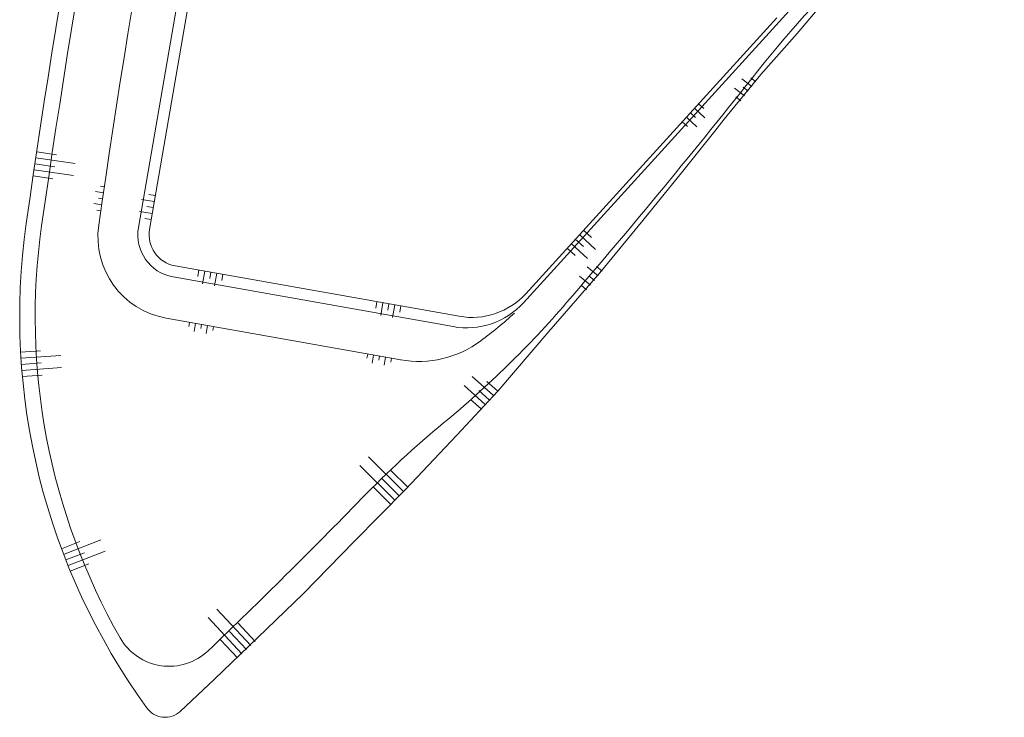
# Model space of a CAD drawing. Header units: metres. Extents: x 232828 to 233293, y 552798 to 553286.
# Tile 1 of 4: x 232828 to 233072, y 552798 to 552971. Entities that reach past the tile are written whole.
import ezdxf

# ---------------------------------------------------------------- set-up
doc = ezdxf.new("R2010")
doc.units = ezdxf.units.M
doc.layers.get('0').transparency = 0.6
for name, color, linetype, lineweight in [('B-WE-GW-TALUD-S', 144, 'Continuous', 5), ('B-WE-GW-WATERGANG_WATERLIJN_WATERSCHAP-G', 150, 'Continuous', 13), ('B-WE-OB-BESCHOEIING-G', 7, 'OB-BESCHOEIING', 5)]:
    doc.layers.add(name, color=color, linetype=linetype, lineweight=lineweight)
doc.layers.add('B-WE-GW-WATERGANG_INSTEEK-G', color=7, linetype='Continuous', lineweight=13, true_color=0x004c00)
doc.linetypes.add('OB-BESCHOEIING', pattern='A,30,-5,[1,NLCS.SHX,S=1,R=0,X=0,Y=0],-5', length=40)

# ---------------------------------------------------------------- blocks, each defined once
blk = doc.blocks.new('S04')
at = {"color": 0}
for p, q in [((0, 0.502), (0.502, 0.502)), ((0, 0.251), (1.004, 0.251)), ((0, 0), (0.502, 0)), ((0, -0.251), (1.004, -0.251)), ((0, -0.502), (0.502, -0.502))]:
    blk.add_line(p, q, dxfattribs=at)

msp = doc.modelspace()

# ---------------------------------------------------------------- linework, layer by layer
at = {"layer": 'B-WE-GW-WATERGANG_INSTEEK-G', "flags": 128}
for points in [[(233027.68, 552975.89), (233020.43, 552967.32), (233011.48, 552957.16), (233002.37, 552946), (233000, 552943.03), (232992.1, 552933.16), (232982.15, 552920.9), (232971.51, 552907.94), (232958.88, 552893.31), (232946.18, 552878.49), (232936.07, 552867.62), (232923.34, 552854.12), (232910.62, 552841.19), (232898.02, 552828.28), (232886.57, 552817.27), (232875.98, 552807.07), (232867.45, 552799.06, -0.462484), (232859.1, 552800.04, -0.194596), (232829.26, 552920.14, -0.019571), (232864.29, 553112.61, -0.020576)], [(232889.93, 553093.09), (232859.84, 552918.66, 0.412669), (232866.15, 552909.66), (232936.65, 552897.11, 0.25769), (232953.12, 552902.72), (233015.43, 552971.22, 0.123419)]]:
    msp.add_lwpolyline(points, format="xyb", dxfattribs=at)
at = {"layer": 'B-WE-GW-WATERGANG_WATERLIJN_WATERSCHAP-G', "flags": 128}
msp.add_lwpolyline([(232852.54, 552817.32, -0.165968), (232833.07, 552919.6, -0.019571), (232868.05, 553111.77, -0.020576), (232889.14, 553190.96, 0.01086), (232901.18, 553232.87, -0.413836), (232906.06, 553235.72), (232917.09, 553232.82, -0.326065), (232919.46, 553226.09), (232895.58, 553132.84, 0.019637), (232887.17, 553093.63), (232857.07, 552919.13, 0.412679), (232865.66, 552906.9), (232935.1, 552894.54, 0.25769), (232952.58, 552900.49), (233023.5, 552978.59, 0.128615), (233052.8, 553034.65, -0.690262), (233062.07, 553035.93), (233071.32, 553018.96, -0.384457), (233070.01, 553013.49, 0.075127), (233010.71, 552958.04, -0.010345), (232963.26, 552900.5, -0.042747), (232932.77, 552870.64, 0.027695), (232912.43, 552851.88, -0.00934), (232874.38, 552814.12, -0.488244)], format="xyb", close=True, dxfattribs=at)
at = {"layer": 'B-WE-OB-BESCHOEIING-G', "ltscale": 0.2, "flags": 128}
msp.add_lwpolyline([(232950.39, 552897.93, -0.022396), (232941.98, 552891.03, -0.207367), (232922.12, 552886.31, 1.192946), (232922.12, 552886.29), (232863.94, 552896.65, -0.40417), (232847.23, 552919.73, -0.019357), (232881.71, 553108.73, -0.020576), (232902.51, 553186.8, 0.010376), (232913.2, 553223.57, 0.415742), (232911.78, 553226.02)], format="xyb", dxfattribs=at)

# ---------------------------------------------------------------- block references
at = {"layer": 'B-WE-GW-TALUD-S'}
for p, xscale, yscale, rotation in [((233008.32, 552952.99), 3.1, 6.000000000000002, 142.4301058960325), ((232993.98, 552947.64), 3.5, 6.000000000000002, 317.708044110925), ((232831.41, 552934.93), 9.849999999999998, 6, 351.7565430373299), ((232848.19, 552926.3), 2, 6.000000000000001, 171.7255777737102), ((232860.76, 552924.1), 3.2, 6.000000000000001, 170.4404196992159), ((232965.43, 552916.26), 5.4, 6.000000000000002, 317.708044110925), ((232970.15, 552906.01), 3.5, 6.000000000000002, 140.3039281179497), ((232875.05, 552908.08), 3.2, 6, 259.9073261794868), ((232919.21, 552900.21), 3.2, 6, 259.9073261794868), ((232872.73, 552895.08), 2, 6, 259.9073261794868), ((232828.05, 552885.18), 9.850000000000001, 6, 4.095923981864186), ((232916.9, 552887.22), 2, 6, 259.9073261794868), ((232944.09, 552876.37), 7, 6.000000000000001, 137.8444954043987), ((232921.84, 552852.5), 12.25, 6, 135.4571695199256), ((232839.06, 552836.63), 9.85, 6, 21.44894928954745), ((232883.85, 552814.38), 12.25, 6, 133.0698409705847)]:
    msp.add_blockref('S04', p, dxfattribs=dict(at, xscale=xscale, yscale=yscale, rotation=rotation))

doc.saveas('drawing.dxf')
